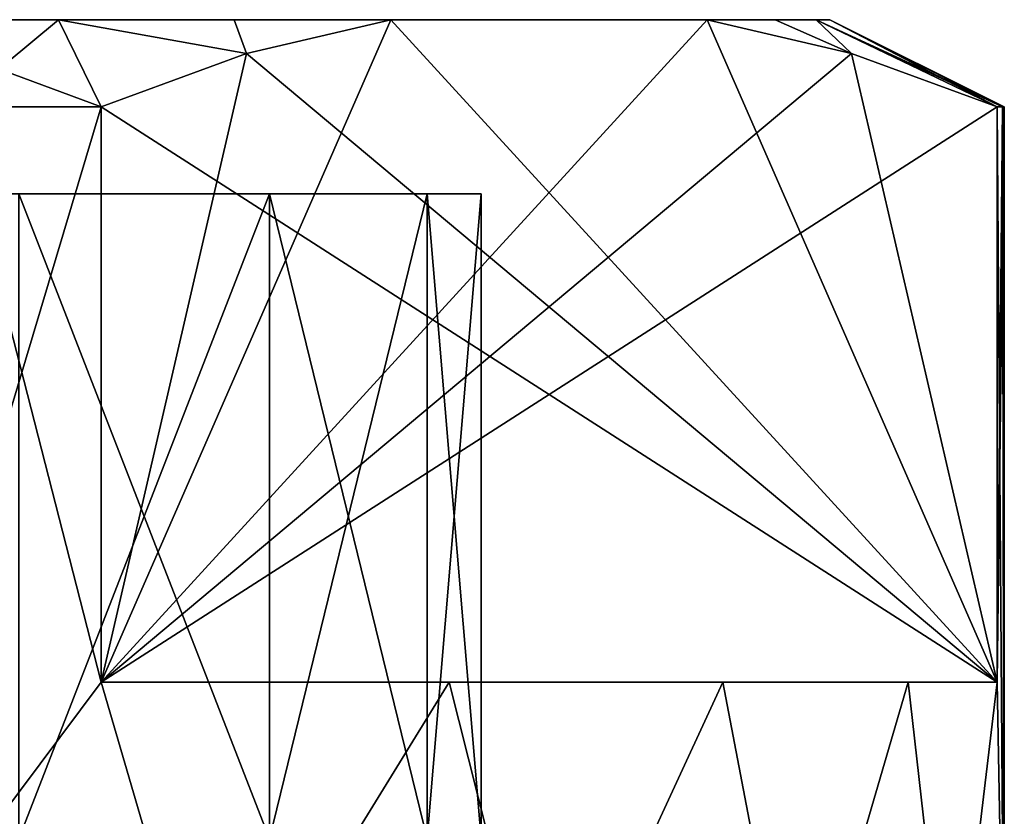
# Model space of a CAD drawing. Extents: x 0 to 500, y -78 to 1006.
# Tile 253 of 256: x 76.4 to 82.05, y 1001.83 to 1006.4. Entities that reach past the tile are written whole.
import ezdxf

# ---------------------------------------------------------------- set-up
doc = ezdxf.new("R2010")
doc.units = 0
doc.header["$LTSCALE"] = 65.185185
for name, color, linetype in [('210', 7, 'CONTINUOUS'), ('211', 7, 'CONTINUOUS'), ('212', 7, 'CONTINUOUS'), ('215', 7, 'CONTINUOUS'), ('216', 7, 'CONTINUOUS'), ('218', 7, 'CONTINUOUS'), ('219', 7, 'CONTINUOUS'), ('225', 7, 'CONTINUOUS'), ('227', 7, 'CONTINUOUS'), ('228', 7, 'CONTINUOUS')]:
    doc.layers.add(name, color=color, linetype=linetype)

msp = doc.modelspace()

# ---------------------------------------------------------------- linework, layer by layer
at = {"layer": '210', "color": 7, "linetype": 'CONTINUOUS'}
for points in [[(76.025, 1005.9, 10.4356), (75.2283, 1000.4, 10.8567), (76.871, 1002.6, 9.8991), (76.025, 1005.9, 10.4356)], [(76.871, 1005.9, 9.8991), (76.025, 1005.9, 10.4356), (76.871, 1002.6, 9.8991), (76.871, 1005.9, 9.8991)], [(82.0084, 1002.6, 1.0009), (82.05, 1000.4), (82.0084, 1005.9, 1.0009), (82.0084, 1002.6, 1.0009)], [(82.0084, 1005.9, 1.0009), (82.05, 1000.4), (82.0396, 1005.9, 0.5009), (82.0084, 1005.9, 1.0009)], [(82.05, 1000.4), (82.05, 1005.9), (82.0396, 1005.9, 0.5009), (82.05, 1000.4)], [(75.2283, 1000.4, 10.8567), (77.5131, 1000.4, 9.4211), (76.871, 1002.6, 9.8991), (75.2283, 1000.4, 10.8567)], [(76.871, 1002.6, 9.8991), (77.5131, 1000.4, 9.4211), (78.8675, 1002.6, 8.1591), (76.871, 1002.6, 9.8991)], [(77.5131, 1000.4, 9.4211), (79.4211, 1000.4, 7.513), (78.8675, 1002.6, 8.1591), (77.5131, 1000.4, 9.4211)], [(78.8675, 1002.6, 8.1591), (79.4211, 1000.4, 7.513), (80.4356, 1002.6, 6.025), (78.8675, 1002.6, 8.1591)], [(79.4211, 1000.4, 7.513), (80.8567, 1000.4, 5.2283), (80.4356, 1002.6, 6.025), (79.4211, 1000.4, 7.513)], [(80.4356, 1002.6, 6.025), (80.8567, 1000.4, 5.2283), (81.4997, 1002.6, 3.5999), (80.4356, 1002.6, 6.025)], [(80.8567, 1000.4, 5.2283), (81.7479, 1000.4, 2.6814), (81.4997, 1002.6, 3.5999), (80.8567, 1000.4, 5.2283)], [(81.4997, 1002.6, 3.5999), (81.7479, 1000.4, 2.6814), (82.0084, 1002.6, 1.0009), (81.4997, 1002.6, 3.5999)], [(81.7479, 1000.4, 2.6814), (82.05, 1000.4), (82.0084, 1002.6, 1.0009), (81.7479, 1000.4, 2.6814)]]:
    msp.add_3dface(points, dxfattribs=at)
at = {"layer": '211', "color": 7, "linetype": 'CONTINUOUS'}
for points in [[(75.525, 1006.4, 9.5696), (76.6268, 1006.4, 8.8424), (75.525, 1006.4, -9.5696), (75.525, 1006.4, 9.5696)], [(75.525, 1006.4, -9.5696), (76.6268, 1006.4, 8.8424), (76.6268, 1006.4, -8.8424), (75.525, 1006.4, -9.5696)], [(76.6268, 1006.4, 8.8424), (77.6341, 1006.4, 7.9889), (76.6268, 1006.4, -8.8424), (76.6268, 1006.4, 8.8424)], [(76.6268, 1006.4, -8.8424), (77.6341, 1006.4, 7.9889), (77.6341, 1006.4, -7.9889), (76.6268, 1006.4, -8.8424)], [(77.6341, 1006.4, 7.9889), (78.5324, 1006.4, 7.0214), (77.6341, 1006.4, -7.9889), (77.6341, 1006.4, 7.9889)], [(77.6341, 1006.4, -7.9889), (78.5324, 1006.4, 7.0214), (78.5324, 1006.4, -7.0214), (77.6341, 1006.4, -7.9889)], [(78.5324, 1006.4, 7.0214), (80.3469, 1006.4, 3.8786), (78.5324, 1006.4, -7.0214), (78.5324, 1006.4, 7.0214)], [(78.5324, 1006.4, -7.0214), (80.3469, 1006.4, 3.8786), (80.3469, 1006.4, -3.8786), (78.5324, 1006.4, -7.0214)], [(80.3469, 1006.4, -3.8786), (80.3469, 1006.4, 3.8786), (80.7357, 1006.4, 2.6169), (80.3469, 1006.4, -3.8786)], [(80.7357, 1006.4, -2.6169), (80.3469, 1006.4, -3.8786), (80.7357, 1006.4, 2.6169), (80.7357, 1006.4, -2.6169)], [(80.9711, 1006.4, -1.3179), (80.7357, 1006.4, -2.6169), (80.9711, 1006.4, 1.3179), (80.9711, 1006.4, -1.3179)], [(80.9711, 1006.4, 1.3179), (80.7357, 1006.4, -2.6169), (80.7357, 1006.4, 2.6169), (80.9711, 1006.4, 1.3179)], [(81.05, 1006.4), (80.9711, 1006.4, -1.3179), (80.9711, 1006.4, 1.3179), (81.05, 1006.4)]]:
    msp.add_3dface(points, dxfattribs=at)
at = {"layer": '212', "color": 7, "linetype": 'CONTINUOUS'}
for points in [[(61.2584, 1005.4, -2.3423), (79.05, 1005.4), (60.95, 1005.4), (61.2584, 1005.4, -2.3423)], [(60.95, 1005.4), (79.05, 1005.4), (78.7416, 1005.4, 2.3423), (60.95, 1005.4)], [(61.2584, 1005.4, 2.3423), (60.95, 1005.4), (78.7416, 1005.4, 2.3423), (61.2584, 1005.4, 2.3423)], [(78.7416, 1005.4, -2.3423), (79.05, 1005.4), (61.2584, 1005.4, -2.3423), (78.7416, 1005.4, -2.3423)], [(62.1625, 1005.4, -4.525), (78.7416, 1005.4, -2.3423), (61.2584, 1005.4, -2.3423), (62.1625, 1005.4, -4.525)], [(62.1625, 1005.4, 4.525), (61.2584, 1005.4, 2.3423), (77.8375, 1005.4, 4.525), (62.1625, 1005.4, 4.525)], [(77.8375, 1005.4, 4.525), (61.2584, 1005.4, 2.3423), (78.7416, 1005.4, 2.3423), (77.8375, 1005.4, 4.525)], [(77.8375, 1005.4, -4.525), (78.7416, 1005.4, -2.3423), (62.1625, 1005.4, -4.525), (77.8375, 1005.4, -4.525)], [(63.6007, 1005.4, -6.3993), (77.8375, 1005.4, -4.525), (62.1625, 1005.4, -4.525), (63.6007, 1005.4, -6.3993)], [(76.3993, 1005.4, 6.3993), (62.1625, 1005.4, 4.525), (77.8375, 1005.4, 4.525), (76.3993, 1005.4, 6.3993)], [(76.3993, 1005.4, -6.3993), (77.8375, 1005.4, -4.525), (63.6007, 1005.4, -6.3993), (76.3993, 1005.4, -6.3993)]]:
    msp.add_3dface(points, dxfattribs=at)
at = {"layer": '215', "color": 7, "linetype": 'CONTINUOUS'}
for points in [[(76.871, 1002.6, -9.8991), (75.2283, 1000.4, -10.8567), (76.871, 1005.9, -9.8991), (76.871, 1002.6, -9.8991)], [(76.871, 1005.9, -9.8991), (75.2283, 1000.4, -10.8567), (76.025, 1005.9, -10.4356), (76.871, 1005.9, -9.8991)], [(82.05, 1005.9), (82.05, 1000.4), (82.0084, 1002.6, -1.0009), (82.05, 1005.9)], [(82.0396, 1005.9, -0.5009), (82.05, 1005.9), (82.0084, 1002.6, -1.0009), (82.0396, 1005.9, -0.5009)], [(82.0084, 1005.9, -1.0009), (82.0396, 1005.9, -0.5009), (82.0084, 1002.6, -1.0009), (82.0084, 1005.9, -1.0009)], [(77.5131, 1000.4, -9.4211), (75.2283, 1000.4, -10.8567), (76.871, 1002.6, -9.8991), (77.5131, 1000.4, -9.4211)], [(78.8675, 1002.6, -8.1591), (77.5131, 1000.4, -9.4211), (76.871, 1002.6, -9.8991), (78.8675, 1002.6, -8.1591)], [(79.4211, 1000.4, -7.513), (77.5131, 1000.4, -9.4211), (78.8675, 1002.6, -8.1591), (79.4211, 1000.4, -7.513)], [(80.4356, 1002.6, -6.025), (79.4211, 1000.4, -7.513), (78.8675, 1002.6, -8.1591), (80.4356, 1002.6, -6.025)], [(80.8567, 1000.4, -5.2283), (79.4211, 1000.4, -7.513), (80.4356, 1002.6, -6.025), (80.8567, 1000.4, -5.2283)], [(81.4997, 1002.6, -3.5999), (80.8567, 1000.4, -5.2283), (80.4356, 1002.6, -6.025), (81.4997, 1002.6, -3.5999)], [(81.7479, 1000.4, -2.6814), (80.8567, 1000.4, -5.2283), (81.4997, 1002.6, -3.5999), (81.7479, 1000.4, -2.6814)], [(82.0084, 1002.6, -1.0009), (81.7479, 1000.4, -2.6814), (81.4997, 1002.6, -3.5999), (82.0084, 1002.6, -1.0009)], [(82.05, 1000.4), (81.7479, 1000.4, -2.6814), (82.0084, 1002.6, -1.0009), (82.05, 1000.4)]]:
    msp.add_3dface(points, dxfattribs=at)
at = {"layer": '216', "color": 7, "linetype": 'CONTINUOUS'}
for points in [[(76.871, 1002.6, 9.8991), (78.8675, 1002.6, 8.1591), (80.4356, 1002.6, 6.025), (76.871, 1002.6, 9.8991)], [(76.871, 1002.6, 9.8991), (80.4356, 1002.6, 6.025), (81.4997, 1002.6, 3.5999), (76.871, 1002.6, 9.8991)], [(76.871, 1002.6, 9.8991), (81.4997, 1002.6, 3.5999), (82.0084, 1002.6, 1.0009), (76.871, 1002.6, 9.8991)], [(82.0084, 1002.6, -1.0009), (78.8675, 1002.6, -8.1591), (76.871, 1002.6, -9.8991), (82.0084, 1002.6, -1.0009)], [(82.0084, 1002.6, -1.0009), (80.4356, 1002.6, -6.025), (78.8675, 1002.6, -8.1591), (82.0084, 1002.6, -1.0009)], [(82.0084, 1002.6, -1.0009), (81.4997, 1002.6, -3.5999), (80.4356, 1002.6, -6.025), (82.0084, 1002.6, -1.0009)]]:
    msp.add_3dface(points, dxfattribs=at)
at = {"layer": '218', "color": 7, "linetype": 'CONTINUOUS'}
for points in [[(78.5324, 1006.4, -7.0214), (80.3469, 1006.4, -3.8786), (76.871, 1002.6, -9.8991), (78.5324, 1006.4, -7.0214)], [(78.5324, 1006.4, -7.0214), (76.871, 1002.6, -9.8991), (77.7055, 1006.2057, -8.4537), (78.5324, 1006.4, -7.0214)], [(76.871, 1002.6, -9.8991), (80.3469, 1006.4, -3.8786), (81.1739, 1006.2057, -2.4463), (76.871, 1002.6, -9.8991)], [(82.0084, 1005.9, -1.0009), (76.871, 1002.6, -9.8991), (81.1739, 1006.2057, -2.4463), (82.0084, 1005.9, -1.0009)], [(76.871, 1002.6, -9.8991), (76.871, 1005.9, -9.8991), (77.7055, 1006.2057, -8.4537), (76.871, 1002.6, -9.8991)], [(82.0084, 1005.9, -1.0009), (82.0084, 1002.6, -1.0009), (76.871, 1002.6, -9.8991), (82.0084, 1005.9, -1.0009)]]:
    msp.add_3dface(points, dxfattribs=at)
at = {"layer": '219', "color": 7, "linetype": 'CONTINUOUS'}
for points in [[(82.0084, 1002.6, 1.0009), (78.5324, 1006.4, 7.0214), (77.7055, 1006.2057, 8.4537), (82.0084, 1002.6, 1.0009)], [(82.0084, 1002.6, 1.0009), (80.3469, 1006.4, 3.8786), (78.5324, 1006.4, 7.0214), (82.0084, 1002.6, 1.0009)], [(80.3469, 1006.4, 3.8786), (82.0084, 1002.6, 1.0009), (81.1738, 1006.2057, 2.4463), (80.3469, 1006.4, 3.8786)], [(76.871, 1005.9, 9.8991), (82.0084, 1002.6, 1.0009), (77.7055, 1006.2057, 8.4537), (76.871, 1005.9, 9.8991)], [(82.0084, 1002.6, 1.0009), (82.0084, 1005.9, 1.0009), (81.1738, 1006.2057, 2.4463), (82.0084, 1002.6, 1.0009)], [(76.871, 1005.9, 9.8991), (76.871, 1002.6, 9.8991), (82.0084, 1002.6, 1.0009), (76.871, 1005.9, 9.8991)]]:
    msp.add_3dface(points, dxfattribs=at)
at = {"layer": '225', "color": 7, "linetype": 'CONTINUOUS'}
for points in [[(76.3993, 1005.4, 6.3993), (77.8375, 1005.4, 4.525), (76.3993, 1001.7, 6.3993), (76.3993, 1005.4, 6.3993)], [(76.3993, 1001.7, 6.3993), (77.8375, 1005.4, 4.525), (77.8375, 1001.7, 4.525), (76.3993, 1001.7, 6.3993)], [(77.8375, 1005.4, 4.525), (78.7416, 1005.4, 2.3423), (77.8375, 1001.7, 4.525), (77.8375, 1005.4, 4.525)], [(77.8375, 1001.7, 4.525), (78.7416, 1005.4, 2.3423), (78.7416, 1001.7, 2.3423), (77.8375, 1001.7, 4.525)], [(78.7416, 1005.4, 2.3423), (79.05, 1005.4), (78.7416, 1001.7, 2.3423), (78.7416, 1005.4, 2.3423)], [(78.7416, 1001.7, 2.3423), (79.05, 1005.4), (79.05, 1001.7), (78.7416, 1001.7, 2.3423)]]:
    msp.add_3dface(points, dxfattribs=at)
at = {"layer": '227', "color": 7, "linetype": 'CONTINUOUS'}
for points in [[(77.8375, 1005.4, -4.525), (76.3993, 1005.4, -6.3993), (77.8375, 1001.7, -4.525), (77.8375, 1005.4, -4.525)], [(76.3993, 1005.4, -6.3993), (76.3993, 1001.7, -6.3993), (77.8375, 1001.7, -4.525), (76.3993, 1005.4, -6.3993)], [(78.7416, 1005.4, -2.3423), (77.8375, 1005.4, -4.525), (78.7416, 1001.7, -2.3423), (78.7416, 1005.4, -2.3423)], [(77.8375, 1005.4, -4.525), (77.8375, 1001.7, -4.525), (78.7416, 1001.7, -2.3423), (77.8375, 1005.4, -4.525)], [(79.05, 1005.4), (78.7416, 1005.4, -2.3423), (79.05, 1001.7), (79.05, 1005.4)], [(79.05, 1001.7), (78.7416, 1005.4, -2.3423), (78.7416, 1001.7, -2.3423), (79.05, 1001.7)]]:
    msp.add_3dface(points, dxfattribs=at)
at = {"layer": '228', "color": 7, "linetype": 'CONTINUOUS'}
for points in [[(76.025, 1005.9, 10.4356), (76.871, 1005.9, 9.8991), (75.525, 1006.4, 9.5696), (76.025, 1005.9, 10.4356)], [(76.871, 1005.9, 9.8991), (76.6268, 1006.4, 8.8424), (75.525, 1006.4, 9.5696), (76.871, 1005.9, 9.8991)], [(75.525, 1006.4, -9.5696), (76.6268, 1006.4, -8.8424), (76.025, 1005.9, -10.4356), (75.525, 1006.4, -9.5696)], [(76.6268, 1006.4, -8.8424), (76.871, 1005.9, -9.8991), (76.025, 1005.9, -10.4356), (76.6268, 1006.4, -8.8424)], [(76.6268, 1006.4, 8.8424), (76.871, 1005.9, 9.8991), (77.7055, 1006.2057, 8.4537), (76.6268, 1006.4, 8.8424)], [(77.6341, 1006.4, 7.9889), (76.6268, 1006.4, 8.8424), (77.7055, 1006.2057, 8.4537), (77.6341, 1006.4, 7.9889)], [(76.6268, 1006.4, -8.8424), (77.6341, 1006.4, -7.9889), (77.7055, 1006.2057, -8.4537), (76.6268, 1006.4, -8.8424)], [(76.871, 1005.9, -9.8991), (76.6268, 1006.4, -8.8424), (77.7055, 1006.2057, -8.4537), (76.871, 1005.9, -9.8991)], [(78.5324, 1006.4, 7.0214), (77.6341, 1006.4, 7.9889), (77.7055, 1006.2057, 8.4537), (78.5324, 1006.4, 7.0214)], [(77.6341, 1006.4, -7.9889), (78.5324, 1006.4, -7.0214), (77.7055, 1006.2057, -8.4537), (77.6341, 1006.4, -7.9889)], [(80.7357, 1006.4, 2.6169), (80.3469, 1006.4, 3.8786), (81.1738, 1006.2057, 2.4463), (80.7357, 1006.4, 2.6169)], [(80.3469, 1006.4, -3.8786), (80.7357, 1006.4, -2.6169), (81.1739, 1006.2057, -2.4463), (80.3469, 1006.4, -3.8786)], [(80.7357, 1006.4, -2.6169), (80.9711, 1006.4, -1.3179), (81.1739, 1006.2057, -2.4463), (80.7357, 1006.4, -2.6169)], [(80.9711, 1006.4, 1.3179), (80.7357, 1006.4, 2.6169), (81.1738, 1006.2057, 2.4463), (80.9711, 1006.4, 1.3179)], [(82.0396, 1005.9, 0.5009), (82.05, 1005.9), (80.9711, 1006.4, 1.3179), (82.0396, 1005.9, 0.5009)], [(82.05, 1005.9), (81.05, 1006.4), (80.9711, 1006.4, 1.3179), (82.05, 1005.9)], [(82.0084, 1005.9, 1.0009), (82.0396, 1005.9, 0.5009), (80.9711, 1006.4, 1.3179), (82.0084, 1005.9, 1.0009)], [(82.0084, 1005.9, 1.0009), (80.9711, 1006.4, 1.3179), (81.1738, 1006.2057, 2.4463), (82.0084, 1005.9, 1.0009)], [(80.9711, 1006.4, -1.3179), (81.05, 1006.4), (82.0084, 1005.9, -1.0009), (80.9711, 1006.4, -1.3179)], [(80.9711, 1006.4, -1.3179), (82.0084, 1005.9, -1.0009), (81.1739, 1006.2057, -2.4463), (80.9711, 1006.4, -1.3179)], [(81.05, 1006.4), (82.05, 1005.9), (82.0396, 1005.9, -0.5009), (81.05, 1006.4)], [(81.05, 1006.4), (82.0396, 1005.9, -0.5009), (82.0084, 1005.9, -1.0009), (81.05, 1006.4)]]:
    msp.add_3dface(points, dxfattribs=at)

doc.saveas('drawing.dxf')
